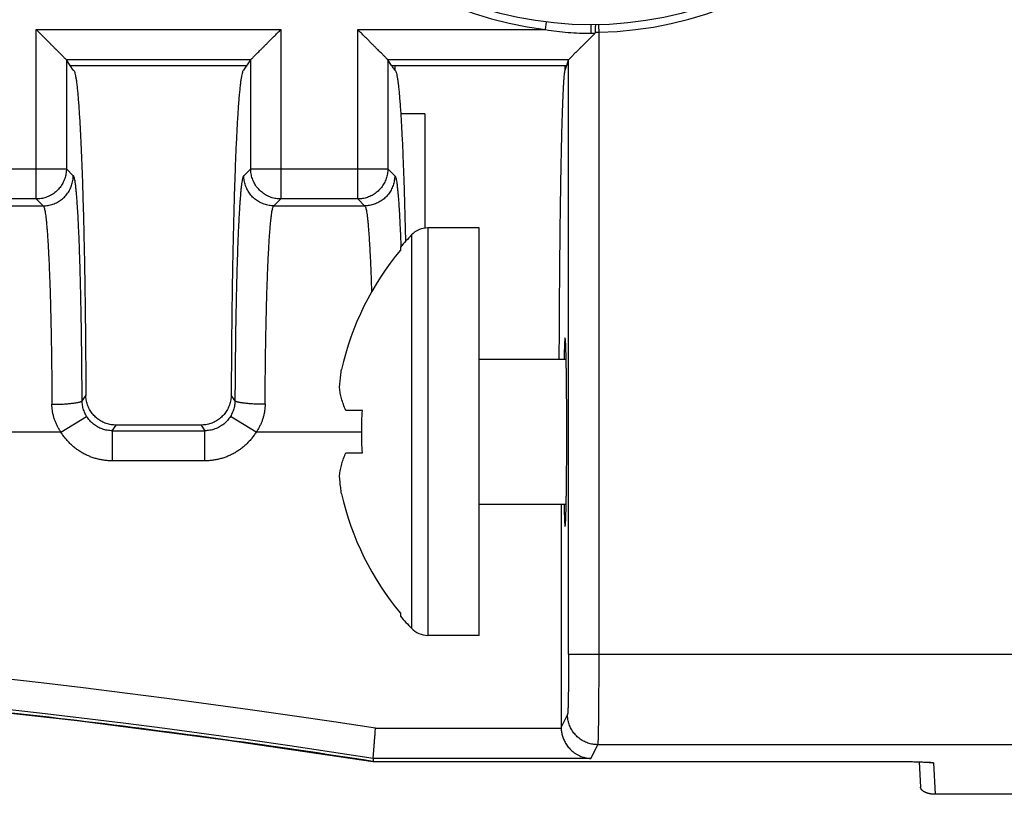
# Model space of a CAD drawing. Header units: inches. Extents: x 0 to 34, y 0 to 22.
# Tile 55 of 93: x 17.921 to 18.574, y 8.517 to 9.031. Entities that reach past the tile are written whole.
import ezdxf

# ---------------------------------------------------------------- set-up
doc = ezdxf.new("R2010")
doc.units = ezdxf.units.IN
doc.header["$LTSCALE"] = 1.87
doc.header["$MEASUREMENT"] = 0
doc.layers.get('0').update_dxf_attribs({"linetype": 'CONTINUOUS'})

msp = doc.modelspace()

# ---------------------------------------------------------------- linework, layer by layer
at = {"color": 7, "linetype": 'CONTINUOUS'}
for p, q in [((17.93206, 9.02405), (18.09416, 9.02405)), ((17.93206, 8.91177), (17.93206, 9.02405)), ((18.09416, 9.02405), (18.09416, 8.91177)), ((18.14506, 9.02405), (18.26954, 9.02405)), ((18.14506, 8.91177), (18.14506, 9.02405)), ((18.26954, 9.02405), (18.27016, 9.02901)), ((18.29952, 9.02721), (18.29952, 9.02159)), ((18.30479, 9.02226), (18.30479, 8.61007)), ((18.07418, 9.00407), (17.95204, 9.00407)), ((17.95661, 8.99721), (17.95204, 9.00407)), ((18.06961, 8.99721), (18.07418, 9.00407)), ((18.16751, 9.00035), (18.16504, 9.00407)), ((18.28357, 9.00035), (18.28479, 9.00404)), ((18.28479, 8.61007), (18.28479, 9.00404)), ((17.95451, 9.00035), (18.0717, 9.00035)), ((18.16751, 9.00035), (18.28357, 9.00035)), ((18.16961, 9.00035), (18.16961, 8.99721)), ((18.28252, 8.99721), (18.2834, 8.99985)), ((18.28261, 8.99748), (18.28261, 9.00035)), ((18.18952, 8.96831), (18.17359, 8.96831)), ((18.18952, 8.96831), (18.18952, 8.89242)), ((17.86117, 8.93176), (17.95204, 8.93176)), ((17.9566, 8.92721), (17.95204, 8.93176)), ((18.07417, 8.93176), (18.06962, 8.92721)), ((18.07417, 8.93176), (18.16504, 8.93176)), ((18.16959, 8.92721), (18.16504, 8.93176)), ((17.87661, 8.90721), (17.93661, 8.90721)), ((17.93206, 8.91177), (17.88116, 8.91177)), ((17.93206, 8.91177), (17.93661, 8.90721)), ((17.93662, 8.90721), (17.93668, 8.90721)), ((18.0896, 8.90721), (18.08954, 8.90721)), ((18.08961, 8.90721), (18.09416, 8.91177)), ((18.08961, 8.90721), (18.14961, 8.90721)), ((18.14506, 8.91177), (18.09416, 8.91177)), ((18.14506, 8.91177), (18.14961, 8.90721)), ((18.22552, 8.89257), (18.19157, 8.89257)), ((18.19157, 8.89257), (18.19157, 8.62257)), ((18.22552, 8.62257), (18.22552, 8.89257)), ((18.18072, 8.88792), (18.18072, 8.62722)), ((18.17352, 8.87994), (18.17352, 8.87794)), ((18.22552, 8.80557), (18.28321, 8.80557)), ((17.96495, 8.78185), (17.96248, 8.77814)), ((18.06374, 8.77814), (18.06127, 8.78185)), ((18.14773, 8.77157), (18.13725, 8.77157)), ((17.94848, 8.75721), (17.96548, 8.76768)), ((17.98248, 8.7582), (17.98496, 8.76192)), ((18.04125, 8.76192), (18.04373, 8.7582)), ((18.07773, 8.75721), (18.06074, 8.76768)), ((17.94848, 8.75721), (17.86473, 8.75721)), ((17.98248, 8.7582), (18.04373, 8.7582)), ((17.98248, 8.7582), (17.98248, 8.73823)), ((18.04373, 8.73823), (18.04373, 8.7582)), ((18.14774, 8.75721), (18.07773, 8.75721)), ((18.13725, 8.74357), (18.14773, 8.74357)), ((18.04373, 8.73823), (17.98249, 8.73823)), ((18.22552, 8.70957), (18.28322, 8.70957)), ((18.2799, 8.70957), (18.2799, 8.56165)), ((18.17352, 8.6372), (18.17352, 8.63521)), ((18.22552, 8.62257), (18.19157, 8.62257)), ((18.28479, 8.61007), (18.61252, 8.61007)), ((18.28412, 8.57009), (18.2799, 8.56165)), ((18.15687, 8.56097), (18.27991, 8.56097)), ((18.05753, 8.55333), (18.15517, 8.53901)), ((18.29955, 8.54098), (18.30412, 8.55011)), ((18.60252, 8.55011), (18.30412, 8.55011)), ((18.29955, 8.54098), (18.15525, 8.54098)), ((18.15525, 8.54098), (18.15525, 8.53901)), ((18.15517, 8.53901), (18.49938, 8.539)), ((18.15517, 8.53901), (18.15517, 8.53901)), ((18.49667, 8.53901), (18.49667, 8.53901)), ((18.49938, 8.539), (18.50374, 8.53898)), ((18.50374, 8.53898), (18.50764, 8.53893)), ((18.50764, 8.53893), (18.51109, 8.53888)), ((18.51109, 8.53888), (18.5141, 8.53881)), ((18.5141, 8.53881), (18.51586, 8.53876)), ((18.51586, 8.53876), (18.51744, 8.53871)), ((18.51716, 8.53872), (18.51803, 8.52195)), ((18.51744, 8.53871), (18.51884, 8.53866)), ((18.51884, 8.53866), (18.52007, 8.53861)), ((18.52007, 8.53861), (18.52113, 8.53855)), ((18.52668, 8.53797), (18.52777, 8.51721)), ((18.60252, 8.51721), (18.52777, 8.51721))]:
    msp.add_line(p, q, dxfattribs=at)
for points in [[(16.37996, 8.53901), (16.47762, 8.55334), (16.57586, 8.56603), (16.67429, 8.57705), (16.7729, 8.58637), (16.87165, 8.594), (16.97052, 8.59994), (17.06949, 8.60418), (17.16852, 8.60673), (17.26758, 8.60758), (17.36664, 8.60673), (17.46567, 8.60418), (17.56463, 8.59994), (17.66351, 8.594), (17.76226, 8.58637), (17.86086, 8.57704), (17.9593, 8.56603), (18.05753, 8.55333)], [(18.52113, 8.53855), (18.52204, 8.5385), (18.52244, 8.53848), (18.5228, 8.53846), (18.52312, 8.53843), (18.52341, 8.53841), (18.52367, 8.53839), (18.52388, 8.53837), (18.52407, 8.53835), (18.52421, 8.53834), (18.52432, 8.53832), (18.52439, 8.53831), (18.5244, 8.53831)]]:
    msp.add_lwpolyline(points, dxfattribs=at)
msp.add_circle((18.29952, 9.26721), 0.24, dxfattribs=at)
for centre, radius, start, end in [((18.29952, 9.26721), 0.245, 271.23305, 262.97267), ((18.19157, 8.87757), 0.015, 90, 136.35603), ((18.31739, 8.75757), 0.18887, 136.35603, 139.61779), ((18.31739, 8.75757), 0.18758, 140.08172, 167.33001), ((18.31739, 8.75757), 0.18758, 192.66999, 219.91828), ((18.31739, 8.75757), 0.18887, 220.38221, 223.64397), ((17.26756, 2.83924), 5.79042, 81.165426, 98.834613), ((18.19157, 8.63757), 0.015, 223.64397, 270), ((17.26756, 2.83924), 5.77043, 81.149349, 98.850651)]:
    msp.add_arc(centre, radius, start, end, dxfattribs=at)
for points, knots in [([(17.95204, 9.00407), (17.952, 9.0041), (17.95191, 9.00419), (17.95172, 9.00438), (17.95145, 9.00465), (17.95109, 9.00501), (17.95063, 9.00547), (17.95008, 9.00603), (17.94941, 9.00669), (17.94863, 9.00747), (17.94773, 9.00837), (17.9467, 9.00941), (17.94553, 9.01057), (17.94423, 9.01187), (17.9428, 9.01331), (17.94123, 9.01487), (17.93955, 9.01655), (17.93778, 9.01833), (17.93592, 9.02018), (17.93401, 9.0221), (17.93271, 9.02339), (17.93206, 9.02405)], [0, 0, 0, 0, 0.004989, 0.014225, 0.02777, 0.045803, 0.068537, 0.096273, 0.129398, 0.168315, 0.213399, 0.264977, 0.323247, 0.388304, 0.460202, 0.538802, 0.623214, 0.712345, 0.805548, 0.90185, 1, 1, 1, 1]), ([(18.07418, 9.00407), (18.07421, 9.0041), (18.07431, 9.00419), (18.07449, 9.00438), (18.07476, 9.00465), (18.07512, 9.00501), (18.07559, 9.00547), (18.07615, 9.00604), (18.07682, 9.00671), (18.07761, 9.0075), (18.07852, 9.00841), (18.07956, 9.00945), (18.08073, 9.01061), (18.08203, 9.01191), (18.08346, 9.01335), (18.08502, 9.0149), (18.08669, 9.01658), (18.08846, 9.01835), (18.09031, 9.0202), (18.09222, 9.0221), (18.09351, 9.0234), (18.09416, 9.02405)], [0, 0, 0, 0, 0.004927, 0.014084, 0.027601, 0.045717, 0.068645, 0.096788, 0.13048, 0.169938, 0.215281, 0.267011, 0.325406, 0.390477, 0.462195, 0.540515, 0.62458, 0.713334, 0.806158, 0.902116, 1, 1, 1, 1]), ([(18.16504, 9.00407), (18.165, 9.0041), (18.16491, 9.00419), (18.16472, 9.00438), (18.16445, 9.00465), (18.16409, 9.00501), (18.16363, 9.00547), (18.16308, 9.00603), (18.16241, 9.00669), (18.16163, 9.00747), (18.16073, 9.00837), (18.1597, 9.00941), (18.15853, 9.01057), (18.15723, 9.01187), (18.1558, 9.01331), (18.15423, 9.01487), (18.15255, 9.01655), (18.15078, 9.01833), (18.14892, 9.02018), (18.14701, 9.0221), (18.14571, 9.02339), (18.14506, 9.02405)], [0, 0, 0, 0, 0.004989, 0.014225, 0.02777, 0.045803, 0.068537, 0.096273, 0.129398, 0.168315, 0.213399, 0.264977, 0.323247, 0.388304, 0.460202, 0.538802, 0.623214, 0.712345, 0.805548, 0.90185, 1, 1, 1, 1]), ([(18.26954, 9.02405), (18.27201, 9.02364), (18.27698, 9.02293), (18.28449, 9.02216), (18.29201, 9.0217), (18.29702, 9.02159), (18.29952, 9.02159)], [0, 0, 0, 0, 0.249177, 0.500366, 0.751371, 1, 1, 1, 1]), ([(18.30269, 9.02223), (18.30269, 9.02244), (18.30268, 9.02283), (18.30268, 9.02342), (18.30268, 9.024), (18.30269, 9.02454), (18.3027, 9.02506), (18.30271, 9.02553), (18.30273, 9.02595), (18.30275, 9.02632), (18.30277, 9.02664), (18.3028, 9.02688), (18.30283, 9.02707), (18.30285, 9.02717), (18.30289, 9.02723), (18.3029, 9.02723)], [0, 0, 0, 0, 0.119784, 0.237884, 0.352383, 0.461944, 0.564596, 0.659273, 0.744195, 0.818523, 0.880871, 0.930629, 0.966976, 0.989762, 1, 1, 1, 1]), ([(18.30468, 9.02726), (18.30468, 9.02725), (18.30468, 9.0272), (18.30469, 9.02709), (18.30469, 9.02692), (18.3047, 9.02667), (18.3047, 9.02636), (18.30471, 9.02599), (18.30472, 9.02556), (18.30473, 9.02509), (18.30474, 9.02458), (18.30475, 9.02403), (18.30476, 9.02345), (18.30478, 9.02286), (18.30479, 9.02246), (18.30479, 9.02226)], [0, 0, 0, 0, 0.007287, 0.029054, 0.064978, 0.114529, 0.177001, 0.251489, 0.336895, 0.431965, 0.535302, 0.645409, 0.76071, 0.87951, 1, 1, 1, 1]), ([(18.30236, 9.02161), (18.30173, 9.02098), (18.30049, 9.01975), (18.29869, 9.01795), (18.29698, 9.01624), (18.29538, 9.01464), (18.29388, 9.01314), (18.2925, 9.01176), (18.29125, 9.0105), (18.29011, 9.00937), (18.2891, 9.00836), (18.28821, 9.00747), (18.28744, 9.0067), (18.28679, 9.00604), (18.28623, 9.00549), (18.28578, 9.00503), (18.28541, 9.00467), (18.28514, 9.0044), (18.28495, 9.00421), (18.28485, 9.00411), (18.28482, 9.00407)], [0, 0, 0, 0, 0.107943, 0.211046, 0.308579, 0.399961, 0.485223, 0.564067, 0.635973, 0.700617, 0.758072, 0.808563, 0.852317, 0.889763, 0.921194, 0.947068, 0.96764, 0.983177, 0.993928, 1, 1, 1, 1]), ([(18.29952, 9.02159), (18.29984, 9.02159), (18.30048, 9.0216), (18.30143, 9.0216), (18.30205, 9.02161), (18.30236, 9.02161)], [0, 0, 0, 0, 0.341235, 0.674525, 1, 1, 1, 1]), ([(18.30236, 9.02161), (18.3024, 9.02166), (18.30248, 9.02174), (18.30257, 9.02187), (18.30264, 9.022), (18.30268, 9.02212), (18.30269, 9.0222), (18.30269, 9.02223)], [0, 0, 0, 0, 0.248228, 0.470477, 0.668534, 0.84477, 1, 1, 1, 1]), ([(18.30269, 9.02223), (18.30292, 9.02224), (18.30339, 9.02224), (18.30409, 9.02225), (18.30456, 9.02226), (18.30479, 9.02226)], [0, 0, 0, 0, 0.332717, 0.666189, 1, 1, 1, 1]), ([(17.95204, 9.00407), (17.95204, 8.99603), (17.95204, 8.97996), (17.95204, 8.95586), (17.95204, 8.93979), (17.95204, 8.93176)], [0, 0, 0, 0, 0.333338, 0.666671, 1, 1, 1, 1]), ([(18.07417, 8.93176), (18.07417, 8.93979), (18.07417, 8.95586), (18.07418, 8.97996), (18.07418, 8.99603), (18.07418, 9.00407)], [0, 0, 0, 0, 0.333329, 0.666662, 1, 1, 1, 1]), ([(18.16504, 9.00407), (18.16504, 8.99603), (18.16504, 8.97996), (18.16504, 8.95586), (18.16504, 8.93979), (18.16504, 8.93176)], [0, 0, 0, 0, 0.333338, 0.666671, 1, 1, 1, 1]), ([(18.28482, 9.00407), (18.27151, 9.00407), (18.24489, 9.00407), (18.20496, 9.00407), (18.17835, 9.00407), (18.16504, 9.00407)], [0, 0, 0, 0, 0.333329, 0.666662, 1, 1, 1, 1]), ([(18.28482, 9.00407), (18.28481, 9.00407), (18.28481, 9.00406), (18.2848, 9.00405), (18.28479, 9.00404), (18.28479, 9.00404)], [0, 0, 0, 0, 0.368029, 0.698753, 1, 1, 1, 1]), ([(17.95661, 8.99721), (17.95676, 8.99721), (17.95711, 8.99688), (17.95742, 8.99613), (17.95779, 8.99492), (17.95813, 8.99326), (17.95849, 8.99114), (17.95885, 8.98856), (17.9592, 8.98552), (17.95955, 8.98204), (17.95989, 8.97812), (17.96023, 8.97376), (17.96056, 8.96897), (17.96088, 8.96377), (17.9612, 8.95815), (17.9615, 8.95212), (17.9618, 8.94571), (17.96209, 8.93893), (17.96236, 8.93178), (17.96263, 8.92428), (17.96288, 8.91645), (17.96312, 8.90829), (17.96335, 8.89984), (17.96357, 8.89111), (17.96377, 8.88211), (17.96396, 8.87286), (17.96413, 8.86338), (17.96429, 8.8537), (17.96443, 8.84382), (17.96455, 8.83376), (17.96467, 8.82356), (17.96476, 8.81323), (17.96484, 8.80281), (17.9649, 8.79234), (17.96493, 8.78535), (17.96495, 8.78185)], [0, 0, 0, 0, 0.002055, 0.005792, 0.011548, 0.019397, 0.029358, 0.041433, 0.055598, 0.071818, 0.090069, 0.110312, 0.132525, 0.156687, 0.182784, 0.210739, 0.24046, 0.271902, 0.305035, 0.339826, 0.376168, 0.413962, 0.453129, 0.4936, 0.535318, 0.578185, 0.622115, 0.666998, 0.712766, 0.759354, 0.806671, 0.854577, 0.902874, 0.951414, 1, 1, 1, 1]), ([(18.06961, 8.99721), (18.06946, 8.99721), (18.06909, 8.99686), (18.06878, 8.99606), (18.06839, 8.99478), (18.06804, 8.99302), (18.06766, 8.99076), (18.0673, 8.98801), (18.06694, 8.98477), (18.06658, 8.98106), (18.06622, 8.97687), (18.06588, 8.97222), (18.06554, 8.96712), (18.06521, 8.96158), (18.06489, 8.95561), (18.06458, 8.94922), (18.06427, 8.94243), (18.06398, 8.93524), (18.0637, 8.92769), (18.06344, 8.91977), (18.06319, 8.91151), (18.06295, 8.90293), (18.06272, 8.89404), (18.06251, 8.88487), (18.06231, 8.87542), (18.06213, 8.86573), (18.06196, 8.85581), (18.06181, 8.84568), (18.06168, 8.83537), (18.06156, 8.82489), (18.06146, 8.81427), (18.06138, 8.80354), (18.06132, 8.79272), (18.06128, 8.78548), (18.06127, 8.78185)], [0, 0, 0, 0, 0.002126, 0.006059, 0.012159, 0.020505, 0.031105, 0.04396, 0.059043, 0.076334, 0.095797, 0.11739, 0.141079, 0.166799, 0.194516, 0.224153, 0.255665, 0.288975, 0.324016, 0.360721, 0.398996, 0.438786, 0.479977, 0.522514, 0.566281, 0.611204, 0.657182, 0.704109, 0.751911, 0.800463, 0.849689, 0.899427, 0.949575, 1, 1, 1, 1]), ([(18.16961, 8.99721), (18.16938, 8.99755), (18.16892, 8.99825), (18.16822, 8.9993), (18.16775, 9), (18.16751, 9.00035)], [0, 0, 0, 0, 0.329529, 0.662795, 1, 1, 1, 1]), ([(18.16961, 8.99721), (18.16976, 8.99721), (18.17011, 8.99688), (18.17042, 8.99613), (18.17079, 8.99492), (18.17114, 8.99325), (18.1715, 8.99112), (18.17185, 8.98853), (18.1722, 8.98548), (18.17255, 8.98198), (18.1729, 8.97804), (18.17324, 8.97365), (18.17357, 8.96884), (18.17389, 8.96361), (18.17421, 8.95797), (18.17451, 8.95192), (18.17481, 8.94548), (18.1751, 8.93865), (18.17538, 8.93146), (18.17564, 8.92393), (18.17589, 8.91607), (18.17613, 8.90789), (18.17636, 8.89941), (18.17656, 8.89126), (18.17668, 8.88594), (18.17673, 8.88354)], [0, 0, 0, 0, 0.003912, 0.010988, 0.021902, 0.03679, 0.055682, 0.078576, 0.105451, 0.136254, 0.170937, 0.209443, 0.251666, 0.297539, 0.34701, 0.400044, 0.456584, 0.516419, 0.579395, 0.645404, 0.714269, 0.785914, 0.860201, 0.936963, 1, 1, 1, 1]), ([(18.28252, 8.99721), (18.28241, 8.99721), (18.28225, 8.99676), (18.2821, 8.9961), (18.28192, 8.9948), (18.28174, 8.99308), (18.28155, 8.99085), (18.28137, 8.98813), (18.28119, 8.98494), (18.28101, 8.98127), (18.28084, 8.97713), (18.28067, 8.97254), (18.2805, 8.9675), (18.28033, 8.96202), (18.28017, 8.95611), (18.28002, 8.94979), (18.27987, 8.94307), (18.27972, 8.93596), (18.27958, 8.92848), (18.27945, 8.92064), (18.27932, 8.91247), (18.2792, 8.90397), (18.27909, 8.89516), (18.27898, 8.88607), (18.27888, 8.87671), (18.27879, 8.8671), (18.27871, 8.85726), (18.27863, 8.84721), (18.27857, 8.83698), (18.27851, 8.82658), (18.27846, 8.81609), (18.27843, 8.80907), (18.27841, 8.80557)], [0, 0, 0, 0, 0.00163, 0.005631, 0.012175, 0.021288, 0.032952, 0.047146, 0.063842, 0.083003, 0.104605, 0.128584, 0.154908, 0.183512, 0.214334, 0.247327, 0.282396, 0.319497, 0.35853, 0.399423, 0.442099, 0.486443, 0.5324, 0.579839, 0.628685, 0.678833, 0.730157, 0.782589, 0.835975, 0.890245, 0.945264, 1, 1, 1, 1]), ([(18.2834, 8.99985), (18.28341, 8.99989), (18.28342, 8.99999), (18.28344, 9.00016), (18.28344, 9.00029), (18.28345, 9.00035)], [0, 0, 0, 0, 0.211222, 0.624194, 1, 1, 1, 1]), ([(17.95204, 8.93176), (17.95204, 8.93121), (17.952, 8.93011), (17.95179, 8.92847), (17.95145, 8.92685), (17.95098, 8.92527), (17.95037, 8.92373), (17.94965, 8.92224), (17.9488, 8.92082), (17.94784, 8.91948), (17.94677, 8.91821), (17.9456, 8.91705), (17.94434, 8.91598), (17.94299, 8.91502), (17.94157, 8.91417), (17.94009, 8.91344), (17.93855, 8.91284), (17.93696, 8.91237), (17.93535, 8.91202), (17.93371, 8.91182), (17.93261, 8.91177), (17.93206, 8.91177)], [0, 0, 0, 0, 0.052613, 0.105232, 0.157856, 0.210485, 0.263118, 0.315754, 0.368394, 0.421035, 0.473678, 0.526321, 0.578964, 0.631606, 0.684245, 0.736881, 0.789514, 0.842143, 0.894767, 0.947386, 1, 1, 1, 1]), ([(18.09416, 8.91177), (18.09361, 8.91177), (18.09251, 8.91182), (18.09087, 8.91202), (18.08925, 8.91237), (18.08767, 8.91284), (18.08613, 8.91344), (18.08464, 8.91417), (18.08322, 8.91502), (18.08188, 8.91598), (18.08062, 8.91705), (18.07945, 8.91821), (18.07838, 8.91948), (18.07742, 8.92082), (18.07657, 8.92224), (18.07584, 8.92373), (18.07524, 8.92527), (18.07477, 8.92685), (18.07443, 8.92847), (18.07422, 8.93011), (18.07417, 8.93121), (18.07417, 8.93176)], [0, 0, 0, 0, 0.052614, 0.105233, 0.157857, 0.210486, 0.263119, 0.315755, 0.368395, 0.421036, 0.473679, 0.526322, 0.578965, 0.631606, 0.684246, 0.736882, 0.789515, 0.842144, 0.894768, 0.947387, 1, 1, 1, 1]), ([(18.16504, 8.93176), (18.16504, 8.93121), (18.165, 8.93011), (18.16479, 8.92847), (18.16445, 8.92685), (18.16398, 8.92527), (18.16337, 8.92373), (18.16265, 8.92224), (18.1618, 8.92082), (18.16084, 8.91948), (18.15977, 8.91821), (18.1586, 8.91705), (18.15734, 8.91598), (18.15599, 8.91502), (18.15457, 8.91417), (18.15309, 8.91344), (18.15155, 8.91284), (18.14996, 8.91237), (18.14835, 8.91202), (18.14671, 8.91182), (18.14561, 8.91177), (18.14506, 8.91177)], [0, 0, 0, 0, 0.052614, 0.105233, 0.157857, 0.210486, 0.263118, 0.315755, 0.368394, 0.421036, 0.473678, 0.526322, 0.578964, 0.631606, 0.684245, 0.736882, 0.789514, 0.842143, 0.894767, 0.947386, 1, 1, 1, 1]), ([(17.93668, 8.90721), (17.93721, 8.90721), (17.93829, 8.90726), (17.93991, 8.90746), (17.94153, 8.9078), (17.94311, 8.90827), (17.94465, 8.90888), (17.94614, 8.90961), (17.94756, 8.91046), (17.94891, 8.91142), (17.95017, 8.91249), (17.95134, 8.91367), (17.95241, 8.91493), (17.95337, 8.91628), (17.95422, 8.9177), (17.95494, 8.91919), (17.95554, 8.92073), (17.95601, 8.92232), (17.95635, 8.92393), (17.95655, 8.92556), (17.9566, 8.92666), (17.9566, 8.92721)], [0, 0, 0, 0, 0.050642, 0.103384, 0.156109, 0.208954, 0.261749, 0.314583, 0.367402, 0.4202, 0.473058, 0.525858, 0.578729, 0.631525, 0.684301, 0.73709, 0.789838, 0.842543, 0.895165, 0.947681, 1, 1, 1, 1]), ([(17.96248, 8.77814), (17.96246, 8.78091), (17.96243, 8.78644), (17.96238, 8.79471), (17.9623, 8.80293), (17.96222, 8.81104), (17.96212, 8.81901), (17.962, 8.82681), (17.96188, 8.83444), (17.96173, 8.84187), (17.96158, 8.8491), (17.96142, 8.85611), (17.96124, 8.86288), (17.96105, 8.86938), (17.96085, 8.87559), (17.96064, 8.8815), (17.96042, 8.88712), (17.96019, 8.89242), (17.95995, 8.89738), (17.9597, 8.90198), (17.95945, 8.90623), (17.95918, 8.9101), (17.95892, 8.9136), (17.95864, 8.91671), (17.95837, 8.91943), (17.95809, 8.92174), (17.9578, 8.92364), (17.95753, 8.92512), (17.95724, 8.92621), (17.957, 8.92688), (17.95672, 8.9272), (17.9566, 8.92721)], [0, 0, 0, 0, 0.055542, 0.110994, 0.166051, 0.220416, 0.27381, 0.326031, 0.377041, 0.426816, 0.475252, 0.522218, 0.56756, 0.6111, 0.652686, 0.69229, 0.729913, 0.765451, 0.798719, 0.829581, 0.858015, 0.884015, 0.90752, 0.928445, 0.946716, 0.962287, 0.975138, 0.985271, 0.992699, 0.997485, 1, 1, 1, 1]), ([(18.06962, 8.92721), (18.0695, 8.9272), (18.06922, 8.92688), (18.06898, 8.92621), (18.06869, 8.92512), (18.06841, 8.92364), (18.06813, 8.92173), (18.06785, 8.91942), (18.06757, 8.91671), (18.0673, 8.9136), (18.06703, 8.9101), (18.06677, 8.90622), (18.06652, 8.90198), (18.06627, 8.89737), (18.06603, 8.89241), (18.0658, 8.88711), (18.06558, 8.8815), (18.06537, 8.87558), (18.06517, 8.86937), (18.06498, 8.86287), (18.0648, 8.85611), (18.06464, 8.8491), (18.06448, 8.84186), (18.06434, 8.83443), (18.06421, 8.8268), (18.0641, 8.819), (18.064, 8.81103), (18.06391, 8.80292), (18.06384, 8.79471), (18.06378, 8.78644), (18.06375, 8.78091), (18.06374, 8.77814)], [0, 0, 0, 0, 0.002511, 0.007294, 0.014725, 0.024864, 0.03772, 0.053288, 0.071554, 0.092482, 0.115998, 0.142006, 0.170441, 0.201298, 0.234567, 0.270112, 0.307744, 0.347356, 0.388941, 0.432471, 0.477807, 0.524782, 0.57324, 0.623028, 0.674038, 0.726249, 0.779632, 0.833986, 0.889031, 0.944472, 1, 1, 1, 1]), ([(18.08954, 8.90721), (18.08901, 8.90721), (18.08793, 8.90726), (18.08631, 8.90746), (18.08469, 8.9078), (18.0831, 8.90827), (18.08156, 8.90888), (18.08007, 8.90961), (18.07865, 8.91046), (18.0773, 8.91142), (18.07604, 8.9125), (18.07487, 8.91367), (18.0738, 8.91494), (18.07284, 8.91629), (18.07199, 8.91772), (18.07127, 8.91921), (18.07067, 8.92075), (18.0702, 8.92233), (18.06987, 8.92395), (18.06967, 8.92557), (18.06962, 8.92666), (18.06962, 8.92721)], [0, 0, 0, 0, 0.050539, 0.103304, 0.156066, 0.208965, 0.261816, 0.314704, 0.367572, 0.420422, 0.473332, 0.526185, 0.57911, 0.631954, 0.684769, 0.737595, 0.790376, 0.843085, 0.895649, 0.94802, 1, 1, 1, 1]), ([(18.1696, 8.92721), (18.1696, 8.92666), (18.16955, 8.92556), (18.16935, 8.92392), (18.16901, 8.9223), (18.16854, 8.92072), (18.16793, 8.91918), (18.16721, 8.91769), (18.16636, 8.91627), (18.1654, 8.91492), (18.16433, 8.91366), (18.16316, 8.91249), (18.1619, 8.91141), (18.16055, 8.91045), (18.15913, 8.9096), (18.15765, 8.90888), (18.1561, 8.90827), (18.15452, 8.9078), (18.1529, 8.90746), (18.15126, 8.90725), (18.15017, 8.90721), (18.14962, 8.90721)], [0, 0, 0, 0, 0.052564, 0.105117, 0.157702, 0.210313, 0.262947, 0.315627, 0.368289, 0.420964, 0.473705, 0.526374, 0.579105, 0.631776, 0.684466, 0.737173, 0.789844, 0.842562, 0.895147, 0.947741, 1, 1, 1, 1]), ([(18.16959, 8.92721), (18.16972, 8.9272), (18.16999, 8.92688), (18.17023, 8.92622), (18.17052, 8.92514), (18.1708, 8.92368), (18.17108, 8.9218), (18.17136, 8.91952), (18.17163, 8.91684), (18.1719, 8.91377), (18.17217, 8.91031), (18.17243, 8.90649), (18.17268, 8.9023), (18.17293, 8.89775), (18.17317, 8.89284), (18.1734, 8.88761), (18.17357, 8.88334), (18.17366, 8.8808), (18.17368, 8.88012)], [0, 0, 0, 0, 0.007923, 0.02288, 0.045983, 0.07744, 0.11737, 0.165824, 0.222669, 0.287705, 0.360711, 0.441463, 0.529874, 0.625944, 0.72948, 0.839911, 0.956709, 1, 1, 1, 1]), ([(17.9369, 8.90702), (17.93705, 8.90685), (17.93725, 8.90636), (17.93754, 8.90541), (17.93781, 8.90411), (17.9381, 8.90244), (17.93838, 8.90041), (17.93865, 8.89802), (17.93893, 8.89528), (17.93919, 8.8922), (17.93946, 8.88878), (17.93971, 8.88503), (17.93996, 8.88097), (17.9402, 8.8766), (17.94043, 8.87193), (17.94065, 8.86697), (17.94086, 8.86175), (17.94106, 8.85626), (17.94125, 8.85053), (17.94143, 8.84457), (17.94159, 8.83838), (17.94175, 8.832), (17.94189, 8.82543), (17.94201, 8.8187), (17.94213, 8.81181), (17.94223, 8.80478), (17.94232, 8.79763), (17.94239, 8.79038), (17.94245, 8.78306), (17.94248, 8.77814), (17.94249, 8.77568)], [0, 0, 0, 0, 0.004808, 0.012235, 0.022374, 0.035242, 0.050826, 0.069099, 0.090021, 0.113544, 0.139608, 0.16815, 0.199101, 0.23239, 0.267931, 0.305632, 0.345396, 0.38713, 0.430735, 0.4761, 0.52311, 0.571645, 0.621587, 0.672815, 0.725207, 0.778639, 0.832978, 0.888083, 0.943808, 1, 1, 1, 1]), ([(18.08373, 8.77568), (18.08374, 8.77814), (18.08377, 8.78305), (18.08383, 8.79038), (18.0839, 8.79763), (18.08399, 8.80478), (18.08409, 8.81181), (18.0842, 8.8187), (18.08433, 8.82543), (18.08447, 8.832), (18.08463, 8.83838), (18.08479, 8.84456), (18.08497, 8.85053), (18.08516, 8.85626), (18.08536, 8.86174), (18.08557, 8.86697), (18.08579, 8.87192), (18.08602, 8.87659), (18.08626, 8.88096), (18.08651, 8.88502), (18.08676, 8.88877), (18.08703, 8.89219), (18.08729, 8.89527), (18.08757, 8.89801), (18.08784, 8.9004), (18.08812, 8.90243), (18.08841, 8.90411), (18.08868, 8.90541), (18.08897, 8.90636), (18.08917, 8.90685), (18.08932, 8.90702)], [0, 0, 0, 0, 0.056199, 0.111925, 0.167034, 0.221375, 0.274806, 0.327193, 0.378415, 0.428354, 0.476886, 0.523888, 0.569239, 0.612829, 0.65455, 0.694305, 0.732, 0.767539, 0.800827, 0.831777, 0.860319, 0.88639, 0.909921, 0.930852, 0.949131, 0.964723, 0.977602, 0.987752, 0.995187, 1, 1, 1, 1]), ([(18.1496, 8.90721), (18.14972, 8.90721), (18.15001, 8.90693), (18.15026, 8.90631), (18.15056, 8.90531), (18.15084, 8.90393), (18.15113, 8.90216), (18.15142, 8.90001), (18.15171, 8.89748), (18.15199, 8.89458), (18.15226, 8.89132), (18.15253, 8.88771), (18.15279, 8.88375), (18.15304, 8.87945), (18.15328, 8.87483), (18.15352, 8.8699), (18.15374, 8.86467), (18.15395, 8.85916), (18.15412, 8.85429), (18.15422, 8.85126), (18.15426, 8.85016)], [0, 0, 0, 0, 0.006194, 0.017789, 0.035753, 0.060302, 0.091463, 0.129202, 0.173459, 0.224141, 0.281115, 0.344221, 0.413308, 0.488214, 0.56874, 0.654656, 0.745733, 0.841756, 0.942484, 1, 1, 1, 1]), ([(18.28252, 8.81968), (18.28251, 8.81968), (18.2824, 8.81967), (18.28243, 8.81928), (18.28231, 8.81885), (18.28227, 8.81804), (18.2822, 8.81705), (18.28214, 8.81578), (18.28207, 8.81429), (18.28201, 8.81255), (18.28195, 8.81059), (18.28189, 8.8084), (18.28185, 8.8067), (18.28183, 8.80574), (18.28183, 8.80557)], [0, 0, 0, 0, 0.002453, 0.021359, 0.057993, 0.11228, 0.184033, 0.272967, 0.378891, 0.501526, 0.64073, 0.795652, 0.965193, 1, 1, 1, 1]), ([(18.28361, 8.75721), (18.28361, 8.75855), (18.28361, 8.76122), (18.2836, 8.7652), (18.28359, 8.76915), (18.28357, 8.77303), (18.28355, 8.77685), (18.28353, 8.78059), (18.2835, 8.78424), (18.28347, 8.78779), (18.28343, 8.79122), (18.28339, 8.79452), (18.28335, 8.79765), (18.2833, 8.80062), (18.28325, 8.8034), (18.2832, 8.806), (18.28315, 8.8084), (18.28309, 8.81059), (18.28303, 8.81255), (18.28296, 8.81429), (18.2829, 8.81578), (18.28284, 8.81705), (18.28276, 8.81804), (18.28273, 8.81885), (18.2826, 8.81928), (18.28264, 8.81967), (18.28253, 8.81968), (18.28252, 8.81968)], [0, 0, 0, 0, 0.064293, 0.128125, 0.191197, 0.253411, 0.314531, 0.374375, 0.432805, 0.489658, 0.544722, 0.597498, 0.647712, 0.695195, 0.739769, 0.781361, 0.819764, 0.854857, 0.886388, 0.914167, 0.93816, 0.958305, 0.974558, 0.986855, 0.995153, 0.999436, 1, 1, 1, 1]), ([(18.13303, 8.78658), (18.13312, 8.78793), (18.13334, 8.79064), (18.13379, 8.79468), (18.13416, 8.79737), (18.13437, 8.79872)], [0, 0, 0, 0, 0.333078, 0.666388, 1, 1, 1, 1]), ([(17.98496, 8.76192), (17.98442, 8.76192), (17.98333, 8.76197), (17.98171, 8.76217), (17.98009, 8.7625), (17.97851, 8.76297), (17.97696, 8.76357), (17.97547, 8.76429), (17.97405, 8.76513), (17.9727, 8.76609), (17.97143, 8.76716), (17.97026, 8.76833), (17.96918, 8.76959), (17.96822, 8.77093), (17.96737, 8.77235), (17.96663, 8.77383), (17.96603, 8.77537), (17.96555, 8.77695), (17.96521, 8.77856), (17.965, 8.7802), (17.96495, 8.7813), (17.96495, 8.78185)], [0, 0, 0, 0, 0.05173, 0.103987, 0.156544, 0.209382, 0.262205, 0.315012, 0.367785, 0.420532, 0.473341, 0.526071, 0.578852, 0.631559, 0.684273, 0.736971, 0.7896, 0.842266, 0.894834, 0.94745, 1, 1, 1, 1]), ([(18.06127, 8.78185), (18.06127, 8.7813), (18.06122, 8.7802), (18.06101, 8.77856), (18.06066, 8.77695), (18.06019, 8.77537), (18.05958, 8.77383), (18.05885, 8.77235), (18.058, 8.77093), (18.05703, 8.76959), (18.05596, 8.76833), (18.05479, 8.76716), (18.05352, 8.76609), (18.05217, 8.76513), (18.05074, 8.76429), (18.04925, 8.76357), (18.04771, 8.76297), (18.04612, 8.7625), (18.04451, 8.76216), (18.04288, 8.76197), (18.04179, 8.76192), (18.04125, 8.76192)], [0, 0, 0, 0, 0.052543, 0.105152, 0.157714, 0.210373, 0.262995, 0.315687, 0.368394, 0.421095, 0.473869, 0.526593, 0.579396, 0.632135, 0.684904, 0.737704, 0.790517, 0.843346, 0.895907, 0.948171, 1, 1, 1, 1]), ([(18.13725, 8.77157), (18.13664, 8.77292), (18.13558, 8.77555), (18.13436, 8.77943), (18.13352, 8.78308), (18.13316, 8.78544), (18.13303, 8.78658)], [0, 0, 0, 0, 0.284157, 0.542446, 0.779659, 1, 1, 1, 1]), ([(17.94249, 8.77568), (17.94306, 8.77568), (17.94419, 8.77569), (17.94588, 8.77573), (17.94754, 8.77578), (17.94917, 8.77585), (17.95075, 8.77593), (17.95227, 8.77603), (17.95371, 8.77615), (17.95508, 8.77628), (17.95635, 8.77642), (17.95753, 8.77658), (17.95859, 8.77674), (17.95954, 8.77692), (17.96036, 8.77711), (17.96105, 8.7773), (17.96161, 8.77749), (17.96204, 8.77769), (17.96233, 8.77789), (17.96245, 8.77806), (17.96248, 8.77814)], [0, 0, 0, 0, 0.083736, 0.166848, 0.248757, 0.328871, 0.406636, 0.481505, 0.552936, 0.620422, 0.68349, 0.741706, 0.794675, 0.842046, 0.883524, 0.918878, 0.947987, 0.970875, 0.987856, 1, 1, 1, 1]), ([(17.94848, 8.75721), (17.94805, 8.75782), (17.94723, 8.75909), (17.94612, 8.76105), (17.94515, 8.76308), (17.94433, 8.76516), (17.94366, 8.76726), (17.94314, 8.76938), (17.94277, 8.7715), (17.94254, 8.7736), (17.94249, 8.77499), (17.94249, 8.77568)], [0, 0, 0, 0, 0.114652, 0.229127, 0.343121, 0.456316, 0.568397, 0.679071, 0.788063, 0.895115, 1, 1, 1, 1]), ([(17.96548, 8.76768), (17.9652, 8.76814), (17.96468, 8.76907), (17.96401, 8.77052), (17.96346, 8.77201), (17.96302, 8.77353), (17.96271, 8.77506), (17.96253, 8.7766), (17.96248, 8.77763), (17.96248, 8.77814)], [0, 0, 0, 0, 0.145902, 0.290852, 0.434813, 0.577747, 0.719604, 0.86036, 1, 1, 1, 1]), ([(18.06374, 8.77814), (18.06374, 8.77763), (18.06369, 8.7766), (18.0635, 8.77506), (18.06319, 8.77353), (18.06276, 8.77201), (18.06221, 8.77052), (18.06154, 8.76907), (18.06102, 8.76814), (18.06074, 8.76768)], [0, 0, 0, 0, 0.139688, 0.280496, 0.422401, 0.56536, 0.709315, 0.854212, 1, 1, 1, 1]), ([(18.08373, 8.77568), (18.08316, 8.77568), (18.08203, 8.77569), (18.08034, 8.77573), (18.07867, 8.77578), (18.07705, 8.77585), (18.07547, 8.77593), (18.07395, 8.77603), (18.0725, 8.77615), (18.07114, 8.77628), (18.06986, 8.77642), (18.06869, 8.77658), (18.06763, 8.77674), (18.06668, 8.77692), (18.06586, 8.77711), (18.06516, 8.7773), (18.0646, 8.77749), (18.06418, 8.77769), (18.06389, 8.77789), (18.06376, 8.77806), (18.06374, 8.77814)], [0, 0, 0, 0, 0.083707, 0.166836, 0.248751, 0.328866, 0.406634, 0.481507, 0.55294, 0.620426, 0.683494, 0.74171, 0.794676, 0.84204, 0.883512, 0.918864, 0.947971, 0.970855, 0.987829, 1, 1, 1, 1]), ([(18.08373, 8.77568), (18.08373, 8.77499), (18.08367, 8.77359), (18.08345, 8.77149), (18.08308, 8.76937), (18.08256, 8.76725), (18.08188, 8.76515), (18.08106, 8.76308), (18.08009, 8.76105), (18.07899, 8.75909), (18.07817, 8.75782), (18.07773, 8.75721)], [0, 0, 0, 0, 0.104975, 0.212131, 0.321182, 0.431877, 0.543946, 0.657102, 0.771031, 0.88543, 1, 1, 1, 1]), ([(18.14817, 8.77152), (18.14812, 8.77153), (18.14802, 8.77154), (18.14788, 8.77156), (18.14778, 8.77157), (18.14773, 8.77157)], [0, 0, 0, 0, 0.334854, 0.668185, 1, 1, 1, 1]), ([(18.14817, 8.74362), (18.14802, 8.74594), (18.14781, 8.75059), (18.1477, 8.75757), (18.14781, 8.76455), (18.14802, 8.7692), (18.14817, 8.77152)], [0, 0, 0, 0, 0.249923, 0.5, 0.750077, 1, 1, 1, 1]), ([(17.98248, 8.7582), (17.98192, 8.7582), (17.98078, 8.75825), (17.9791, 8.75846), (17.97744, 8.75881), (17.97582, 8.75931), (17.97424, 8.75994), (17.97273, 8.7607), (17.97128, 8.76159), (17.96992, 8.7626), (17.96865, 8.76372), (17.96747, 8.76494), (17.96641, 8.76627), (17.96578, 8.7672), (17.96548, 8.76768)], [0, 0, 0, 0, 0.083519, 0.166968, 0.25036, 0.333703, 0.417009, 0.500287, 0.58355, 0.666806, 0.750069, 0.833347, 0.916654, 1, 1, 1, 1]), ([(18.04125, 8.76192), (18.035, 8.76192), (18.02249, 8.76192), (18.00373, 8.76192), (17.99122, 8.76192), (17.98496, 8.76192)], [0, 0, 0, 0, 0.333333, 0.666667, 1, 1, 1, 1]), ([(18.06074, 8.76768), (18.06044, 8.7672), (18.05981, 8.76627), (18.05874, 8.76494), (18.05757, 8.76372), (18.0563, 8.7626), (18.05493, 8.76159), (18.05349, 8.7607), (18.05198, 8.75994), (18.0504, 8.75931), (18.04878, 8.75881), (18.04712, 8.75846), (18.04543, 8.75825), (18.0443, 8.7582), (18.04373, 8.7582)], [0, 0, 0, 0, 0.083347, 0.166653, 0.249932, 0.333194, 0.41645, 0.499713, 0.582991, 0.666297, 0.749641, 0.833032, 0.916483, 1, 1, 1, 1]), ([(17.98249, 8.73823), (17.98159, 8.73823), (17.97979, 8.73829), (17.97709, 8.73856), (17.97442, 8.73902), (17.97177, 8.73966), (17.96918, 8.74047), (17.96665, 8.74147), (17.96419, 8.74262), (17.96182, 8.74395), (17.95955, 8.74543), (17.95737, 8.74706), (17.95532, 8.74884), (17.95339, 8.75076), (17.95159, 8.7528), (17.94995, 8.75494), (17.94895, 8.75644), (17.94848, 8.75721)], [0, 0, 0, 0, 0.066292, 0.132843, 0.199581, 0.266412, 0.333242, 0.400001, 0.466708, 0.533404, 0.600124, 0.6669, 0.733742, 0.800573, 0.867292, 0.933799, 1, 1, 1, 1]), ([(18.07773, 8.75721), (18.07726, 8.75644), (18.07627, 8.75494), (18.07462, 8.75279), (18.07283, 8.75076), (18.0709, 8.74884), (18.06884, 8.74706), (18.06667, 8.74543), (18.06439, 8.74395), (18.06202, 8.74262), (18.05957, 8.74146), (18.05703, 8.74047), (18.05444, 8.73966), (18.0518, 8.73902), (18.04912, 8.73856), (18.04643, 8.73829), (18.04463, 8.73823), (18.04373, 8.73823)], [0, 0, 0, 0, 0.066212, 0.132725, 0.199445, 0.266276, 0.33312, 0.399903, 0.466635, 0.533345, 0.600066, 0.666828, 0.733645, 0.800453, 0.867167, 0.933701, 1, 1, 1, 1]), ([(18.28252, 8.69473), (18.28253, 8.69473), (18.28264, 8.69475), (18.2826, 8.69513), (18.28273, 8.69557), (18.28276, 8.69637), (18.28284, 8.69737), (18.2829, 8.69863), (18.28296, 8.70013), (18.28303, 8.70186), (18.28309, 8.70383), (18.28315, 8.70602), (18.2832, 8.70842), (18.28325, 8.71101), (18.2833, 8.7138), (18.28335, 8.71676), (18.28339, 8.7199), (18.28343, 8.72319), (18.28347, 8.72663), (18.2835, 8.73018), (18.28353, 8.73383), (18.28355, 8.73757), (18.28357, 8.74138), (18.28359, 8.74527), (18.2836, 8.74921), (18.28361, 8.7532), (18.28361, 8.75587), (18.28361, 8.75721)], [0, 0, 0, 0, 0.000564, 0.004847, 0.013145, 0.025441, 0.041694, 0.061839, 0.085833, 0.113611, 0.145143, 0.180235, 0.218639, 0.260231, 0.304804, 0.352288, 0.402502, 0.455278, 0.510342, 0.567195, 0.625624, 0.685469, 0.746589, 0.808803, 0.871875, 0.935707, 1, 1, 1, 1]), ([(18.13303, 8.72857), (18.13318, 8.72984), (18.13358, 8.7324), (18.13449, 8.73618), (18.1357, 8.73992), (18.1367, 8.74236), (18.13725, 8.74357)], [0, 0, 0, 0, 0.246722, 0.494572, 0.745155, 1, 1, 1, 1]), ([(18.14773, 8.74357), (18.14778, 8.74358), (18.14788, 8.74359), (18.14802, 8.7436), (18.14812, 8.74362), (18.14817, 8.74362)], [0, 0, 0, 0, 0.332254, 0.665588, 1, 1, 1, 1]), ([(18.13437, 8.71643), (18.13416, 8.71778), (18.13378, 8.72048), (18.13334, 8.72453), (18.13312, 8.72722), (18.13303, 8.72857)], [0, 0, 0, 0, 0.335114, 0.669903, 1, 1, 1, 1]), ([(18.28181, 8.70957), (18.28182, 8.70916), (18.28185, 8.70796), (18.28189, 8.70602), (18.28195, 8.70383), (18.28201, 8.70186), (18.28207, 8.70013), (18.28214, 8.69863), (18.2822, 8.69737), (18.28227, 8.69637), (18.28231, 8.69557), (18.28243, 8.69513), (18.2824, 8.69475), (18.28251, 8.69473), (18.28252, 8.69473)], [0, 0, 0, 0, 0.082149, 0.243374, 0.390697, 0.523073, 0.639693, 0.740421, 0.824994, 0.893227, 0.944851, 0.979688, 0.997667, 1, 1, 1, 1]), ([(18.1551, 8.53903), (18.1225, 8.54409), (18.05721, 8.55367), (17.95902, 8.56635), (17.86062, 8.57736), (17.76205, 8.58668), (17.66332, 8.5943), (17.56449, 8.60024), (17.46556, 8.60448), (17.36658, 8.60702), (17.26757, 8.60787), (17.16855, 8.60702), (17.06957, 8.60448), (16.97064, 8.60024), (16.87181, 8.5943), (16.77308, 8.58668), (16.67451, 8.57736), (16.5761, 8.56635), (16.47792, 8.55367), (16.41263, 8.54409), (16.38003, 8.53903)], [0, 0, 0, 0, 0.055531, 0.111087, 0.166646, 0.222205, 0.277764, 0.333323, 0.388881, 0.444439, 0.499998, 0.555557, 0.611116, 0.666675, 0.722234, 0.777793, 0.833353, 0.888912, 0.944469, 1, 1, 1, 1]), ([(18.28479, 8.61007), (18.28479, 8.60914), (18.28479, 8.6073), (18.28479, 8.60453), (18.28478, 8.60178), (18.28477, 8.59907), (18.28475, 8.59642), (18.28473, 8.59383), (18.28471, 8.59132), (18.28469, 8.58891), (18.28466, 8.5866), (18.28463, 8.5844), (18.2846, 8.58233), (18.28456, 8.58039), (18.28453, 8.5786), (18.28449, 8.57695), (18.28445, 8.57548), (18.2844, 8.57417), (18.28436, 8.57303), (18.28432, 8.57208), (18.28427, 8.57131), (18.28423, 8.57073), (18.28418, 8.57035), (18.28415, 8.57015), (18.28412, 8.57009)], [0, 0, 0, 0, 0.069307, 0.138639, 0.207503, 0.275416, 0.341916, 0.40667, 0.469445, 0.529963, 0.587885, 0.642911, 0.694808, 0.74335, 0.78829, 0.829393, 0.866434, 0.899218, 0.927614, 0.951518, 0.970797, 0.985324, 0.995041, 1, 1, 1, 1]), ([(18.30479, 8.61007), (18.30479, 8.60879), (18.30479, 8.60624), (18.30479, 8.60242), (18.30478, 8.59864), (18.30477, 8.5949), (18.30476, 8.59122), (18.30474, 8.58762), (18.30472, 8.58412), (18.3047, 8.58072), (18.30468, 8.57744), (18.30465, 8.57429), (18.30463, 8.57129), (18.3046, 8.56845), (18.30456, 8.56577), (18.30453, 8.56328), (18.30449, 8.56099), (18.30446, 8.55889), (18.30442, 8.557), (18.30438, 8.55533), (18.30434, 8.55388), (18.3043, 8.55267), (18.30425, 8.55169), (18.30422, 8.55094), (18.30417, 8.55044), (18.30414, 8.55019), (18.30412, 8.55011)], [0, 0, 0, 0, 0.063978, 0.127695, 0.190888, 0.253301, 0.314677, 0.374764, 0.433318, 0.490099, 0.544873, 0.597417, 0.647516, 0.694964, 0.739567, 0.781142, 0.81952, 0.854543, 0.886069, 0.913969, 0.938129, 0.958451, 0.974853, 0.98727, 0.995657, 1, 1, 1, 1]), ([(18.30412, 8.55011), (18.30357, 8.55011), (18.30246, 8.55015), (18.30082, 8.55036), (18.2992, 8.5507), (18.29762, 8.55117), (18.29608, 8.55177), (18.29459, 8.5525), (18.29317, 8.55335), (18.29182, 8.55431), (18.29056, 8.55538), (18.28939, 8.55655), (18.28832, 8.55781), (18.28736, 8.55915), (18.28651, 8.56057), (18.28579, 8.56206), (18.28518, 8.5636), (18.28471, 8.56518), (18.28437, 8.5668), (18.28417, 8.56844), (18.28412, 8.56954), (18.28412, 8.57009)], [0, 0, 0, 0, 0.052635, 0.105273, 0.157913, 0.210554, 0.263195, 0.315838, 0.368479, 0.421119, 0.473757, 0.526396, 0.579033, 0.631667, 0.684296, 0.736922, 0.789546, 0.842167, 0.894784, 0.947395, 1, 1, 1, 1]), ([(18.15532, 8.54098), (18.15533, 8.54102), (18.15534, 8.54116), (18.15536, 8.54143), (18.15539, 8.54185), (18.15543, 8.54241), (18.15549, 8.5431), (18.15555, 8.54392), (18.15562, 8.54486), (18.15571, 8.54592), (18.1558, 8.54709), (18.1559, 8.54837), (18.156, 8.54973), (18.15611, 8.55118), (18.15623, 8.5527), (18.15635, 8.55428), (18.15648, 8.55591), (18.15661, 8.55757), (18.15674, 8.55926), (18.15683, 8.5604), (18.15687, 8.56097)], [0, 0, 0, 0, 0.006595, 0.020402, 0.0413, 0.069184, 0.103792, 0.144963, 0.19231, 0.245586, 0.304342, 0.36818, 0.43667, 0.509221, 0.585453, 0.664635, 0.74638, 0.829876, 0.914629, 1, 1, 1, 1]), ([(18.2799, 8.56165), (18.2799, 8.56158), (18.2799, 8.56142), (18.2799, 8.56119), (18.27991, 8.56104), (18.27991, 8.56097)], [0, 0, 0, 0, 0.333339, 0.666672, 1, 1, 1, 1]), ([(18.27991, 8.56097), (18.27993, 8.56053), (18.27999, 8.55965), (18.28016, 8.55834), (18.28042, 8.55702), (18.28077, 8.55569), (18.28122, 8.55437), (18.28177, 8.55304), (18.28243, 8.55172), (18.28321, 8.55041), (18.2841, 8.54913), (18.28512, 8.54788), (18.28627, 8.54668), (18.28754, 8.54554), (18.28896, 8.54448), (18.2905, 8.54352), (18.29215, 8.54268), (18.2939, 8.54199), (18.29574, 8.54146), (18.29763, 8.54111), (18.29891, 8.541), (18.29955, 8.54098)], [0, 0, 0, 0, 0.042593, 0.085625, 0.129195, 0.173612, 0.218935, 0.265473, 0.313379, 0.362704, 0.413445, 0.465703, 0.519578, 0.575128, 0.632452, 0.691502, 0.751788, 0.812863, 0.874716, 0.93718, 1, 1, 1, 1]), ([(18.49668, 8.53901), (18.49741, 8.53901), (18.49889, 8.53901), (18.50111, 8.539), (18.5033, 8.53899), (18.50547, 8.53897), (18.50758, 8.53894), (18.50963, 8.53891), (18.51161, 8.53888), (18.51351, 8.53883), (18.51532, 8.53879), (18.51703, 8.53874), (18.51862, 8.53868), (18.52008, 8.53862), (18.52141, 8.53856), (18.5226, 8.5385), (18.52359, 8.53843), (18.52417, 8.53839), (18.52441, 8.53837)], [0, 0, 0, 0, 0.079794, 0.159904, 0.239285, 0.317412, 0.393775, 0.467899, 0.539433, 0.608062, 0.673422, 0.735041, 0.792465, 0.845353, 0.89345, 0.936544, 0.974484, 1, 1, 1, 1]), ([(18.52668, 8.53797), (18.52635, 8.53797), (18.52567, 8.538), (18.52491, 8.53812), (18.52448, 8.53821), (18.52438, 8.53824)], [0, 0, 0, 0, 0.435991, 0.871927, 1, 1, 1, 1]), ([(18.5246, 8.53835), (18.52485, 8.53833), (18.5253, 8.53828), (18.52588, 8.53821), (18.52631, 8.53814), (18.52654, 8.53808), (18.52668, 8.53801), (18.52668, 8.53797)], [0, 0, 0, 0, 0.351074, 0.626312, 0.824271, 0.946351, 1, 1, 1, 1]), ([(18.52777, 8.51721), (18.52773, 8.51721), (18.52763, 8.51721), (18.52748, 8.51721), (18.52732, 8.51721), (18.52716, 8.51722), (18.527, 8.51722), (18.52684, 8.51723), (18.52668, 8.51724), (18.52652, 8.51725), (18.52636, 8.51726), (18.5262, 8.51727), (18.52604, 8.51728), (18.52588, 8.5173), (18.52571, 8.51731), (18.52554, 8.51733), (18.52537, 8.51735), (18.5252, 8.51738), (18.52502, 8.5174), (18.52483, 8.51743), (18.52465, 8.51746), (18.52446, 8.51749), (18.52426, 8.51753), (18.52406, 8.51757), (18.52386, 8.51761), (18.52365, 8.51766), (18.52343, 8.51771), (18.52321, 8.51776), (18.52299, 8.51783), (18.52276, 8.51789), (18.52252, 8.51796), (18.52228, 8.51804), (18.52203, 8.51813), (18.52178, 8.51822), (18.52153, 8.51832), (18.52127, 8.51844), (18.52101, 8.51856), (18.52075, 8.51869), (18.52048, 8.51883), (18.52022, 8.51899), (18.51995, 8.51916), (18.51969, 8.51934), (18.51943, 8.51954), (18.51918, 8.51976), (18.51895, 8.52), (18.51872, 8.52026), (18.51852, 8.52054), (18.51833, 8.52085), (18.51818, 8.52118), (18.51808, 8.52155), (18.51804, 8.52181), (18.51803, 8.52195)], [0, 0, 0, 0, 0.012182, 0.025291, 0.038719, 0.052369, 0.066055, 0.079746, 0.093419, 0.107086, 0.120784, 0.13456, 0.148465, 0.162539, 0.176817, 0.191337, 0.206131, 0.221228, 0.236657, 0.252445, 0.268617, 0.285196, 0.302206, 0.319667, 0.3376, 0.356025, 0.374958, 0.394417, 0.414417, 0.434972, 0.456092, 0.477789, 0.500069, 0.522937, 0.546396, 0.570445, 0.59508, 0.620292, 0.64607, 0.6724, 0.699263, 0.726641, 0.754514, 0.782866, 0.811694, 0.841012, 0.870873, 0.901393, 0.932789, 0.965445, 1, 1, 1, 1])]:
    msp.add_open_spline(points, degree=3, knots=knots, dxfattribs=at)
for points in [[(17.93661, 8.90721), (17.93672, 8.90721), (17.93682, 8.90712), (17.9369, 8.90702)], [(18.08932, 8.90702), (18.0894, 8.90712), (18.0895, 8.90721), (18.08961, 8.90721)], [(18.49665, 8.53901), (18.49666, 8.53901), (18.49667, 8.53901), (18.49668, 8.53901)], [(18.52438, 8.53824), (18.52423, 8.53827), (18.52409, 8.53831), (18.52394, 8.53835)], [(18.52441, 8.53837), (18.52447, 8.53836), (18.52454, 8.53836), (18.5246, 8.53835)]]:
    msp.add_open_spline(points, degree=3, dxfattribs=at)

doc.saveas('drawing.dxf')
